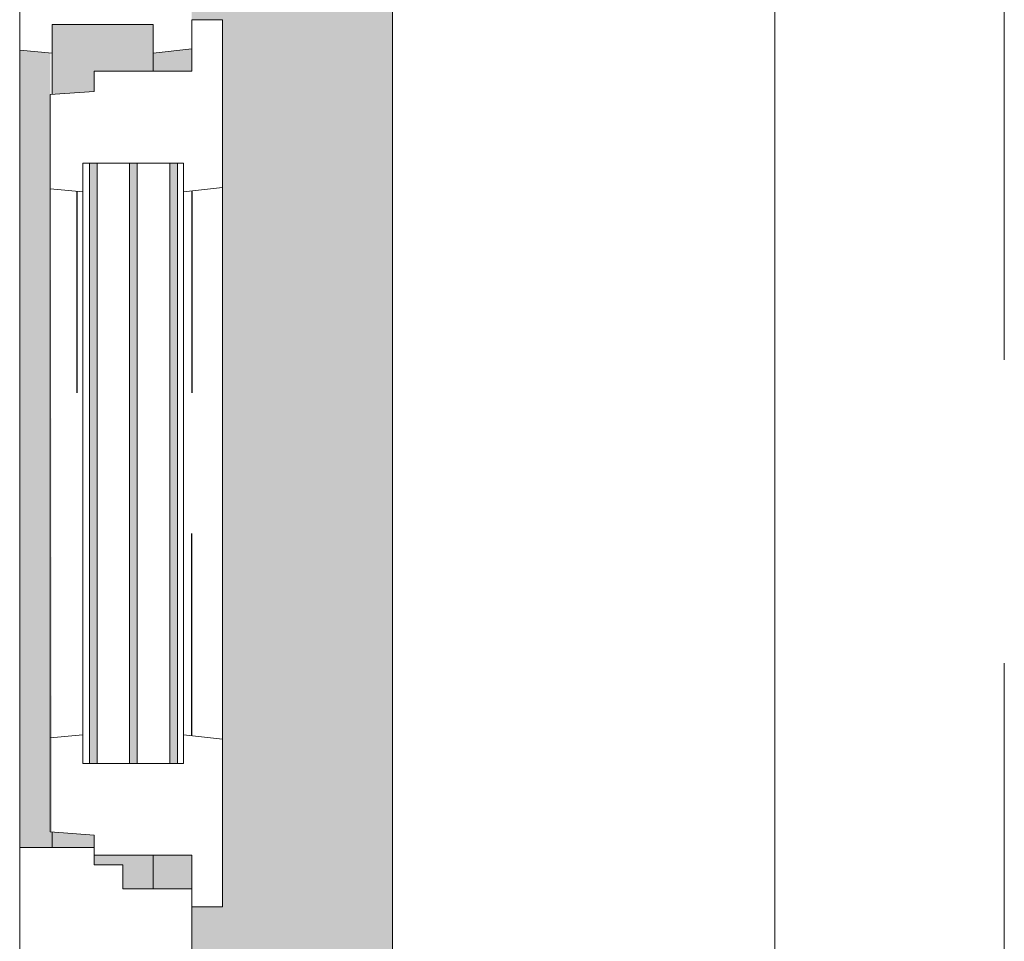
# Model space of a CAD drawing. Extents: x 3176 to 58266, y 1852 to 38199.
# Tile 9 of 256: x 4002 to 4517, y 24037 to 24519. Entities that reach past the tile are written whole.
import ezdxf

# ---------------------------------------------------------------- set-up
doc = ezdxf.new("R2010")
doc.units = 0
doc.header["$LTSCALE"] = 50
doc.linetypes.add('Onderlegger 1e verdieping$0$gestippeld', pattern=[6.35, 3.175, -3.175])
doc.linetypes.add('Onderlegger 1e verdieping$0$stramien', pattern=[22.225, 12.7, -3.175, 3.175, -3.175])
doc.layers.get('0').update_dxf_attribs({"linetype": 'CONTINUOUS'})
for name, color, linetype, lineweight in [('Onderlegger 1e verdieping$0$A-GLAZ', 8, 'CONTINUOUS', 25), ('Onderlegger 1e verdieping$0$A-GLAZ-GLAS', 8, 'CONTINUOUS', 25), ('Onderlegger 1e verdieping$0$S-GRID', 8, 'CONTINUOUS', 18)]:
    doc.layers.add(name, color=color, linetype=linetype, lineweight=lineweight)

# ---------------------------------------------------------------- blocks, each defined once
blk = doc.blocks.new('Onderlegger 1e verdieping$0$31_KA_Houten kozijn metselwerkgevel met draaiend deel verdieping - 31_KA_Houten kozijn metselwerkgevel met draaiend deel verdieping-V232-Plotview 1e Verdieping - schaal 1 op 100')
at = {"layer": 'Onderlegger 1e verdieping$0$A-GLAZ'}
h = blk.add_hatch(color=256, dxfattribs=at)
h.paths.add_polyline_path([(-591.11, -60), (-589.53, -77), (92.09, -76), (93.58, -60), (-589.53, -60)], flags=0)
h.paths.add_polyline_path([(174, -60), (174, -77), (589.62, -76), (591.11, -60), (288.65, -60)], flags=0)
at = {"layer": 'Onderlegger 1e verdieping$0$A-GLAZ', "lineweight": 18}
h = blk.add_hatch(dxfattribs=at)
h.set_pattern_fill('FP_296', color=256, style=0, pattern_type=2)
h.set_pattern_definition([(315, (-23911.53, 3941.6), (212.132, 212.132), [])])
h.paths.add_polyline_path([(92, -77), (107, -77), (107, -129.76), (92, -129.76), (94.28, -150), (152.5, -150), (152.5, -114), (165, -114), (165, -99), (174, -99), (174, -60), (93.58, -60), (92.45, -72.14)], flags=0)
at = {"layer": 'Onderlegger 1e verdieping$0$A-GLAZ'}
h = blk.add_hatch(color=256, dxfattribs=at)
h.paths.add_polyline_path([(-604.53, -80.32), (107, -80.32), (107, -77), (-604.53, -77)], flags=0)
h.paths.add_polyline_path([(-604.53, -129.76), (107, -129.76), (107, -126.32), (-604.53, -126.32)], flags=0)
h.paths.add_polyline_path([(-604.53, -84.32), (-604.53, -101.28), (107, -101.28), (107, -84.32), (-591.8, -84.32)], flags=0)
h.paths.add_polyline_path([(-604.53, -122.32), (107, -122.32), (107, -105.28), (-604.53, -105.28)], flags=0)
h.paths.add_polyline_path([(152.5, -114), (152.5, -129.76), (170, -129.76), (170, -99), (165, -99), (165, -114)], flags=0)
h.paths.add_polyline_path([(174, -77), (174, -99), (180.49, -99), (182.13, -77), (180.49, -77)], flags=0)
h.paths.add_polyline_path([(567.87, -77), (569.51, -99), (580, -99), (580, -129.76), (604.53, -129.76), (604.53, -77), (569.51, -77)], flags=0)
h = blk.add_hatch(color=256, dxfattribs=at)
h.paths.add_polyline_path([(-591.8, -150), (94.28, -150), (92, -129.76), (-589.53, -129.76)], flags=0)
h.paths.add_polyline_path([(152.5, -145.39), (152.5, -150), (170, -150), (170, -129.76), (152.5, -129.76)], flags=0)
h.paths.add_polyline_path([(580, -129.76), (580, -150), (591.8, -150), (589.53, -129.76)], flags=0)
blk.add_hatch(color=256, dxfattribs=at).paths.add_polyline_path([(-656.5, -323.5), (-656.5, -328.5), (-631.5, -328.5), (-631.5, -255), (631.51, -255), (631.51, -328.5), (656.5, -328.5), (656.5, -323.5), (636.5, -323.5), (636.5, -150), (607, -150), (607, -166), (143, -166), (143, -150), (-636.5, -150), (-636.5, -323.5)], flags=0)
at = {"layer": 'Onderlegger 1e verdieping$0$A-GLAZ', "lineweight": 18}
for p, q in [((93.58, -60), (174, -60)), ((174, -60), (174, -99)), ((174, -60), (591.11, -60)), ((589.53, -77), (591.11, -60)), ((591.11, -60), (656.5, -60)), ((182.13, -77), (174, -77)), ((589.53, -77), (567.87, -77)), ((604.53, -77), (589.53, -77)), ((604.53, -129.76), (604.53, -77)), ((165, -99), (165, -114)), ((170, -99), (165, -99)), ((152.5, -114), (152.5, -150)), ((165, -114), (152.5, -114)), ((152.5, -129.76), (170, -129.76)), ((580, -129.76), (589.53, -129.76)), ((589.53, -129.76), (604.53, -129.76)), ((591.8, -150), (589.53, -129.76)), ((143, -150), (94.28, -150))]:
    blk.add_line(p, q, dxfattribs=at)
blk = doc.blocks.new('Onderlegger 1e verdieping$0$31_KA_Houten kozijn draaiend deel metselwerkgevel - Type-V233-Plotview 1e Verdieping - schaal 1 op 100')
at = {"layer": 'Onderlegger 1e verdieping$0$A-GLAZ', "lineweight": 18}
for p, q in [((10.49, 51), (12.21, 74)), ((12.21, 74), (61.42, 74)), ((61.42, 74), (63, 57)), ((61.42, 74), (348.58, 74)), ((347, 57), (348.58, 74)), ((348.58, 74), (397.79, 74)), ((397.79, 74), (399.51, 51)), ((48, 57), (48, 53.5)), ((63, 57), (48, 57)), ((347, 57), (63, 57)), ((362, 57), (347, 57)), ((362, 53.5), (362, 57)), ((0, 51), (10.49, 51)), ((0, 0), (0, 51)), ((48, 49.5), (48, 32.54)), ((362, 32.54), (362, 49.5)), ((399.51, 51), (410, 51)), ((410, 51), (410, 0)), ((48, 28.54), (48, 11.5)), ((362, 11.5), (362, 28.54)), ((48, 7.5), (48, 4.24)), ((362, 4.24), (362, 7.5)), ((-27, 0), (0, 0)), ((-27, -16), (-27, 0)), ((48, 4.24), (63, 4.24)), ((63, 4.24), (60.72, -16)), ((63, 4.24), (347, 4.24)), ((347, 4.24), (362, 4.24)), ((349.28, -16), (347, 4.24)), ((410, 0), (437, 0)), ((437, 0), (437, -16)), ((60.72, -16), (-27, -16)), ((349.28, -16), (60.72, -16)), ((437, -16), (349.28, -16))]:
    blk.add_line(p, q, dxfattribs=at)
at = {"layer": 'Onderlegger 1e verdieping$0$A-GLAZ', "linetype": 'Onderlegger 1e verdieping$0$gestippeld'}
blk.add_line((347.28, 60.04), (241.79, 60.04), dxfattribs=at)
at = {"layer": 'Onderlegger 1e verdieping$0$A-GLAZ-GLAS'}
for p, q in [((62.52, 0), (168.21, 0)), ((347.48, 0), (241.79, 0))]:
    blk.add_line(p, q, dxfattribs=at)
blk = doc.blocks.new('Onderlegger 1e verdieping$0$31_KA_Houten kozijn metselwerkgevel triple glas - Type-9950181-Plotview 1e Verdieping - schaal 1 op 100')
at = {"layer": 'Onderlegger 1e verdieping$0$A-GLAZ'}
for points in [[(0, 42), (314, 42), (314, 46), (0, 46)], [(0, 21.04), (314, 21.04), (314, 25.04), (0, 25.04)], [(0, 0), (314, 0), (314, 4), (0, 4)]]:
    blk.add_hatch(color=256, dxfattribs=at).paths.add_polyline_path(points, flags=0)
at = {"layer": 'Onderlegger 1e verdieping$0$A-GLAZ', "lineweight": 18}
for p, q in [((0, 46), (314, 46)), ((0, 42), (0, 46)), ((314, 42), (0, 42)), ((314, 46), (314, 42)), ((0, 25.04), (314, 25.04)), ((0, 21.04), (0, 25.04)), ((314, 21.04), (0, 21.04)), ((314, 25.04), (314, 21.04)), ((0, 4), (314, 4)), ((0, 0), (0, 4)), ((314, 0), (0, 0)), ((314, 4), (314, 0))]:
    blk.add_line(p, q, dxfattribs=at)
blk = doc.blocks.new('Onderlegger 1e verdieping$0$vensterbank tweede verdieping1 - vensterbank tweede verdieping-12034844-Plotview 1e Verdieping - schaal 1 op 100')
at = {"layer": 'Onderlegger 1e verdieping$0$A-GLAZ', "lineweight": 18}
for p, q in [((4396.6, 23110.03), (4396.6, 24713.03)), ((4196.6, 24543.04), (4196.6, 23280.03))]:
    blk.add_line(p, q, dxfattribs=at)
blk = doc.blocks.new('Onderlegger 1e verdieping')
at = {"layer": 'Onderlegger 1e verdieping$0$S-GRID', "linetype": 'Onderlegger 1e verdieping$0$stramien'}
blk.add_line((4516.6, 37199.41), (4516.6, 18255.77), dxfattribs=at)
at = {"layer": 'Onderlegger 1e verdieping$0$A-GLAZ'}
blk.add_blockref('Onderlegger 1e verdieping$0$vensterbank tweede verdieping1 - vensterbank tweede verdieping-12034844-Plotview 1e Verdieping - schaal 1 op 100', (0, 0), dxfattribs=at)
at = {"layer": 'Onderlegger 1e verdieping$0$A-GLAZ', "rotation": 89.99999999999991}
for name, p in [('Onderlegger 1e verdieping$0$31_KA_Houten kozijn metselwerkgevel met draaiend deel verdieping - 31_KA_Houten kozijn metselwerkgevel met draaiend deel verdieping-V232-Plotview 1e Verdieping - schaal 1 op 100', (3941.6, 23911.53)), ('Onderlegger 1e verdieping$0$31_KA_Houten kozijn draaiend deel metselwerkgevel - Type-V233-Plotview 1e Verdieping - schaal 1 op 100', (4091.6, 24081.53)), ('Onderlegger 1e verdieping$0$31_KA_Houten kozijn metselwerkgevel triple glas - Type-9950181-Plotview 1e Verdieping - schaal 1 op 100', (4084.1, 24129.53))]:
    blk.add_blockref(name, p, dxfattribs=at)

msp = doc.modelspace()

# ---------------------------------------------------------------- block references
msp.add_blockref('Onderlegger 1e verdieping', (0, 0))

doc.saveas('drawing.dxf')
